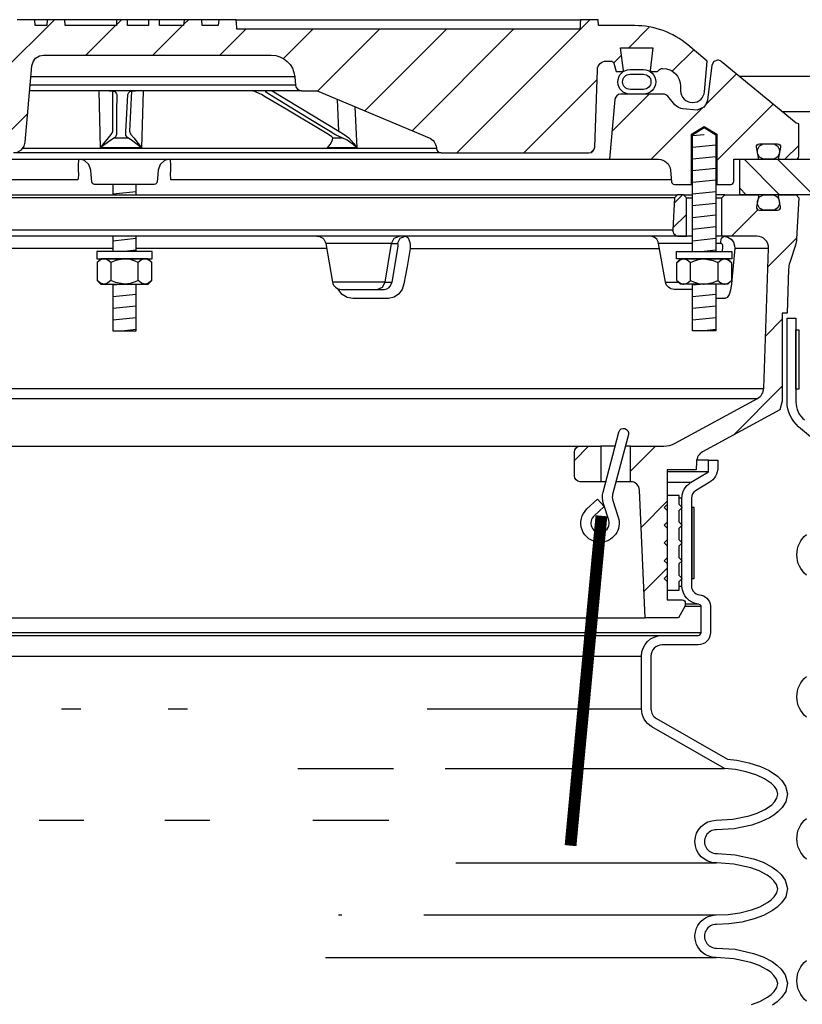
# Model space of a CAD drawing. Extents: x -285 to 5863, y 308 to 3178.
# Tile 216 of 256: x 187 to 195, y 1668 to 1679. Entities that reach past the tile are written whole.
import ezdxf

# ---------------------------------------------------------------- set-up
doc = ezdxf.new("R2010")
doc.units = 0
doc.header["$MEASUREMENT"] = 0
for name, color, linetype in [('MULTI-PORT-MANHOLE', 2, 'CONTINUOUS'), ('MULTI-PORT-MANHOLE-HATCH', 252, 'CONTINUOUS'), ('MULTI-PORT-SHROUD', 1, 'CONTINUOUS'), ('MULTI-PORT-SPILL-BUCKET', 1, 'CONTINUOUS'), ('MULTI-PORT-SPILL-BUCKET-HATCH', 7, 'CONTINUOUS'), ('MULTI-PORT-SPILL-BUCKET-MANHOLE', 2, 'CONTINUOUS'), ('MULTI-PORT-SPILL-BUCKET-MANHOLE-HATCH', 7, 'CONTINUOUS'), ('MULTI-PORT-SPILL-BUCKET-SHROUD', 1, 'CONTINUOUS')]:
    doc.layers.add(name, color=color, linetype=linetype)
pattern_1 = [(45, (-7785.5169, 500.44744), (-0.35355339, 0.35355339), [])]

msp = doc.modelspace()

# ---------------------------------------------------------------- hatches: boundary and pattern name
at = {"layer": 'MULTI-PORT-MANHOLE-HATCH', "linetype": 'Continuous'}
h = msp.add_hatch(dxfattribs=at)
h.set_pattern_fill('LINE', color=256, scale=2, angle=45, style=0)
h.set_pattern_definition([(135, (8178.01292, 500.44744), (0.176776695, 0.176776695), [])])
h.paths.add_polyline_path([(195.49801, 1677.9095), (196.99801, 1677.9095), (196.99801, 1677.4095), (197.74801, 1677.4095), (197.74801, 1677.0345), (196.62301, 1677.0345), (196.62301, 1677.4095), (195.87301, 1677.4095), (195.87301, 1677.0345), (194.74801, 1677.0345), (194.74801, 1677.4095), (195.49801, 1677.4095)])
at = {"layer": 'MULTI-PORT-SPILL-BUCKET-HATCH', "linetype": 'Continuous'}
h = msp.add_hatch(dxfattribs=at)
h.set_pattern_fill('LINE', color=256, scale=4, angle=45, style=0)
h.set_pattern_definition([(45, (-7649.7144, 471.9527), (-0.35355339, 0.35355339), [])])
edge = h.paths.add_edge_path(flags=16)
edge.add_line((194.18551, 1676.597), (194.18551, 1677.00325))
edge.add_line((194.18551, 1677.00325), (194.15426, 1677.0345))
edge.add_line((194.15426, 1677.0345), (194.09176, 1677.0345))
edge.add_line((194.09176, 1677.0345), (194.05878, 1677.00153))
edge.add_line((194.05878, 1677.00153), (194.04102, 1676.66278))
edge.add_arc((194.10344, 1676.6595), 0.0625, 176.99787, 269.997947)
edge.add_line((194.10344, 1676.597), (194.18551, 1676.597))
edge = h.paths.add_edge_path()
edge.add_line((193.06356, 1674.37825), (193.28204, 1674.37825))
edge.add_line((193.28204, 1674.37825), (193.28204, 1674.00325))
edge.add_line((193.28204, 1674.00325), (193.06356, 1674.00325))
edge.add_arc((193.06356, 1674.06575), 0.0625, 180, 270, ccw=False)
edge.add_line((193.00106, 1674.06575), (193.00106, 1674.31575))
edge.add_arc((193.06356, 1674.31575), 0.0625, 90, 180, ccw=False)
edge = h.paths.add_edge_path()
edge.add_arc((194.92864, 1676.472), 0.125, 358, 450)
edge.add_line((194.92864, 1676.597), (194.56051, 1676.597))
edge.add_line((194.56051, 1676.597), (194.56051, 1677.00325))
edge.add_line((194.56051, 1677.00325), (194.59176, 1677.0345))
edge.add_line((194.59176, 1677.0345), (194.93131, 1677.0345))
edge.add_arc((194.93131, 1677.0195), 0.015, -11.010479, 90.011204, ccw=False)
edge.add_line((194.94603, 1677.01664), (194.92486, 1676.90772))
edge.add_arc((194.95554, 1676.90175), 0.03125, 169.001697, 270.001442)
edge.add_line((194.95554, 1676.87051), (195.14747, 1676.87051))
edge.add_arc((195.14747, 1676.90176), 0.03125, 269.999681, 370.999427)
edge.add_line((195.17815, 1676.90772), (195.15698, 1677.01664))
edge.add_arc((195.17208, 1677.01919), 0.01532, 88.573656, 189.573401, ccw=False)
edge.add_line((195.17246, 1677.0345), (195.34327, 1677.0345))
edge.add_line((195.34327, 1677.0345), (195.37137, 1677.0033))
edge.add_line((195.37137, 1677.0033), (195.34851, 1676.56715))
edge.add_arc((195.09884, 1676.58023), 0.25001, 342.100386, 357.000406, ccw=False)
edge.add_line((195.33675, 1676.50339), (195.27678, 1676.31773))
edge.add_arc((195.51468, 1676.24089), 0.25, 162.100003, 178.000095)
edge.add_line((195.26484, 1676.24961), (195.24859, 1675.7845))
edge.add_line((195.24859, 1675.7845), (195.19805, 1675.7845))
edge.add_line((195.19805, 1675.7845), (195.19805, 1674.85406))
edge.add_line((195.19805, 1674.85406), (195.1706, 1674.76106))
edge.add_line((195.1706, 1674.76106), (194.3563, 1674.31793))
edge.add_arc((194.41605, 1674.20813), 0.125, 118.554702, 177.000044)
edge.add_line((194.29122, 1674.21468), (194.28669, 1674.12825))
edge.add_line((194.28669, 1674.12825), (193.98301, 1674.12825))
edge.add_line((193.98301, 1674.12825), (193.98301, 1672.75325))
edge.add_line((193.98301, 1672.75325), (194.14176, 1672.75325))
edge.add_arc((194.14176, 1672.722), 0.03125, 0, 90, ccw=False)
edge.add_line((194.17301, 1672.722), (194.17301, 1672.69075))
edge.add_line((194.17301, 1672.69075), (194.10084, 1672.56575))
edge.add_line((194.10084, 1672.56575), (193.74801, 1672.56575))
edge.add_line((193.74801, 1672.56575), (193.68916, 1673.91359))
edge.add_arc((193.5955, 1673.9095), 0.09375, 2.499991, 90)
edge.add_line((193.5955, 1674.00325), (193.5955, 1674.37825))
edge.add_line((193.5955, 1674.37825), (193.9459, 1674.37825))
edge.add_arc((193.9459, 1674.62825), 0.25, 270.000244, 298.555091)
edge.add_line((194.06539, 1674.40866), (194.93673, 1674.88284))
edge.add_arc((194.87698, 1674.99263), 0.125, 298.554793, 357.999929)
edge.add_line((195.00191, 1674.98827), (195.05357, 1676.46764))
h = msp.add_hatch(dxfattribs=at)
h.set_pattern_fill('LINE', color=256, scale=4, angle=45, style=0)
h.set_pattern_definition(pattern_1)
edge = h.paths.add_edge_path()
edge.add_line((194.18551, 1676.597), (194.18551, 1677.00325))
edge.add_line((194.18551, 1677.00325), (194.15426, 1677.0345))
edge.add_line((194.15426, 1677.0345), (194.09176, 1677.0345))
edge.add_line((194.09176, 1677.0345), (194.05878, 1677.00153))
edge.add_line((194.05878, 1677.00153), (194.04102, 1676.66278))
edge.add_arc((194.10344, 1676.6595), 0.0625, 176.99787, 269.997947)
edge.add_line((194.10344, 1676.597), (194.18551, 1676.597))
at = {"layer": 'MULTI-PORT-SPILL-BUCKET-MANHOLE-HATCH', "linetype": 'Continuous'}
h = msp.add_hatch(dxfattribs=at)
h.set_pattern_fill('LINE', color=256, scale=4, angle=45, style=0)
h.set_pattern_definition(pattern_1)
h.paths.add_polyline_path([(193.24484, 1678.3559, -0.40402688), (193.33854, 1678.44638), (193.38847, 1678.44638, -0.33946204), (193.41866, 1678.42321), (193.44175, 1678.337), (193.5105, 1678.337), (193.51941, 1678.34591), (193.48981, 1678.587), (193.8312, 1678.587), (193.8016, 1678.34591), (193.81051, 1678.337), (193.87925, 1678.337), (193.90135, 1678.3591, -0.19891237), (193.92345, 1678.36825), (193.93551, 1678.36825, -0.41421356), (194.12301, 1678.18075), (194.12301, 1678.13388, 0.41824171), (194.24972, 1678.00889, 0.39283658), (194.37596, 1678.12298), (194.40426, 1678.44638), (194.20131, 1678.61667, 0.17633049), (193.63888, 1678.82138), (193.25629, 1678.82138), (193.25192, 1678.88388), (193.06701, 1678.88388), (193.06417, 1678.84318), (193.06132, 1678.80248), (193.06067, 1678.79318), (193.06002, 1678.78388), (189.43562, 1678.78388), (189.43432, 1678.80248), (189.43148, 1678.84318), (189.42863, 1678.88388), (189.24345, 1678.88388), (189.23908, 1678.82138), (189.0693, 1678.82138), (189.06493, 1678.88388), (188.87741, 1678.88388), (188.87304, 1678.82138), (188.61909, 1678.82138), (188.61909, 1678.88388), (188.50312, 1678.88388), (188.50312, 1678.82138), (188.27893, 1678.82138), (188.27893, 1678.88388), (188.16297, 1678.88388), (188.16297, 1678.82138), (187.62297, 1678.82138), (187.6186, 1678.88388), (187.43109, 1678.88388), (187.42671, 1678.82138), (187.30498, 1678.82138), (187.30061, 1678.88388), (187.10988, 1678.88388), (187.08843, 1678.88138), (187.06821, 1678.87548), (187.04928, 1678.86626), (187.03215, 1678.854), (187.01734, 1678.83903), (187.00523, 1678.82179), (186.99922, 1678.81009), (186.99446, 1678.79783), (186.99079, 1678.78396), (186.98872, 1678.76977), (186.95318, 1678.36364), (186.91764, 1677.95751), (186.91258, 1677.89962), (186.9068, 1677.83356), (186.90297, 1677.81758), (186.89537, 1677.79794), (186.88461, 1677.77984), (186.87093, 1677.76382), (186.85478, 1677.7503), (186.83657, 1677.73971), (186.80921, 1677.72944), (186.78298, 1677.72763), (184.65099, 1677.72763), (184.60568, 1677.73613), (184.56653, 1677.76047), (184.53887, 1677.79734), (184.52645, 1677.84173), (184.47997, 1678.37298), (184.48613, 1678.42406), (184.51234, 1678.46833), (184.55416, 1678.49829), (184.60451, 1678.50888), (184.96655, 1678.50888), (185.01439, 1678.51839), (185.05495, 1678.54549), (185.08205, 1678.58605), (185.09156, 1678.63388), (185.09156, 1678.75888), (185.08205, 1678.80671), (185.05495, 1678.84727), (185.01439, 1678.87437), (184.96655, 1678.88388), (184.77904, 1678.88388), (184.77467, 1678.82138), (184.43826, 1678.82138), (184.39184, 1678.82492), (184.34543, 1678.82858), (184.2981, 1678.82503), (184.25008, 1678.82138), (184.18778, 1678.82138), (184.16499, 1678.82743), (184.15115, 1678.83923), (184.12477, 1678.85984), (184.0947, 1678.87437), (184.06212, 1678.88193), (184.02853, 1678.88387), (183.96327, 1678.87324), (183.90793, 1678.83955), (183.89868, 1678.83158), (183.8781, 1678.8219), (183.86344, 1678.82138), (183.83423, 1678.82138), (183.81184, 1678.82314), (183.78985, 1678.82761), (183.76807, 1678.83355), (183.74622, 1678.83923), (183.74471, 1678.83956), (183.7432, 1678.83987), (183.73083, 1678.84169), (183.71833, 1678.84229), (183.70431, 1678.84152), (183.69045, 1678.83923), (183.66859, 1678.83355), (183.64679, 1678.8276), (183.62475, 1678.82313), (183.60244, 1678.82138), (183.55296, 1678.82138), (183.53052, 1678.82801), (183.51575, 1678.83865), (183.51507, 1678.83923), (183.50846, 1678.84474), (183.50154, 1678.84987), (183.47966, 1678.86255), (183.45603, 1678.87157), (183.43055, 1678.87694), (183.40455, 1678.87866), (183.37706, 1678.87673), (183.35019, 1678.87069), (183.32456, 1678.86011), (183.30121, 1678.84519), (183.29757, 1678.84227), (183.2868, 1678.83305), (183.26428, 1678.82234), (183.2476, 1678.82138), (182.85714, 1678.82138, 0.17632698), (182.2947, 1678.61667), (182.09176, 1678.44638), (182.12005, 1678.12298, 0.39283658), (182.24629, 1678.00889, 0.41824171), (182.37301, 1678.13388), (182.37301, 1678.18075, -0.41421356), (182.56051, 1678.36825), (182.57256, 1678.36825, -0.19891237), (182.59466, 1678.3591), (182.61676, 1678.337), (182.68551, 1678.337), (182.69441, 1678.34591), (182.66481, 1678.587), (183.0062, 1678.587), (182.9766, 1678.34591), (182.9855, 1678.337), (183.05426, 1678.337), (183.07736, 1678.42322, -0.3394582), (183.10754, 1678.44638), (183.15747, 1678.44638, -0.40402635), (183.25117, 1678.3559), (183.27973, 1677.53795, 0.40402635), (183.34219, 1677.47763), (183.50082, 1677.47763), (183.55254, 1677.48148), (183.60427, 1677.48517), (183.95967, 1677.48322), (184.32657, 1677.48155), (184.35737, 1677.48061), (184.3881, 1677.47816), (184.39838, 1677.47763), (187.07442, 1677.47763), (187.11973, 1677.48613), (187.15887, 1677.51047), (187.18654, 1677.54734), (187.19895, 1677.59173), (187.26921, 1678.39477), (187.28163, 1678.43916), (187.30929, 1678.47604), (187.34844, 1678.50038), (187.39374, 1678.50888), (189.79861, 1678.50888, -0.38887873), (190.04766, 1678.28067), (190.05551, 1678.19093, 0.38887873), (190.11778, 1678.13388), (190.25408, 1678.13388, -0.09968274), (190.30246, 1678.12413), (191.4668, 1677.63541, -0.27840381), (191.54294, 1677.53104), (191.54362, 1677.52327, 0.38887873), (191.59343, 1677.47763), (193.15382, 1677.47763, 0.40402623), (193.21628, 1677.53795)])
h = msp.add_hatch(dxfattribs=at)
h.set_pattern_fill('LINE', color=256, scale=4, angle=45, style=0)
h.set_pattern_definition(pattern_1)
edge = h.paths.add_edge_path()
edge.add_line((193.42816, 1678.03995), (193.37301, 1677.4095))
edge.add_line((193.37301, 1677.4095), (193.89148, 1677.4095))
edge.add_arc((193.89148, 1677.2845), 0.125, 5.000099, 90.000043, ccw=False)
edge.add_line((194.016, 1677.2954), (194.02676, 1677.1724))
edge.add_arc((194.05789, 1677.17513), 0.03125, 185, 270)
edge.add_line((194.05789, 1677.14388), (194.23931, 1677.14388))
edge.add_line((194.23931, 1677.14388), (194.23931, 1677.67513))
edge.add_line((194.23931, 1677.67513), (194.37301, 1677.75546))
edge.add_line((194.37301, 1677.75546), (194.50671, 1677.67513))
edge.add_line((194.50671, 1677.67513), (194.50671, 1677.14388))
edge.add_line((194.50671, 1677.14388), (194.65426, 1677.14388))
edge.add_arc((194.65426, 1677.17513), 0.03125, 270, 360)
edge.add_line((194.68551, 1677.17513), (194.68551, 1677.4095))
edge.add_line((194.68551, 1677.4095), (194.93055, 1677.4095))
edge.add_arc((194.93055, 1677.42513), 0.01562, 270, 370.999746)
edge.add_line((194.94589, 1677.42811), (194.92486, 1677.53629))
edge.add_arc((194.95554, 1677.54225), 0.03125, 90.000847, 191.000593, ccw=False)
edge.add_line((194.95554, 1677.5735), (195.14747, 1677.5735))
edge.add_arc((195.14748, 1677.54225), 0.03125, -10.998303, 90.001443, ccw=False)
edge.add_line((195.17815, 1677.53629), (195.15698, 1677.42737))
edge.add_arc((195.17171, 1677.42451), 0.01501, 169.008936, 269.975776)
edge.add_line((195.1717, 1677.4095), (195.34176, 1677.4095))
edge.add_arc((195.34176, 1677.44075), 0.03125, 270, 360)
edge.add_line((195.37301, 1677.44075), (195.37301, 1677.7845))
edge.add_line((195.37301, 1677.7845), (195.34469, 1677.78981))
edge.add_line((195.34469, 1677.78981), (194.55371, 1678.44192))
edge.add_arc((194.51404, 1678.39362), 0.0625, 50.600528, 90)
edge.add_line((194.51404, 1678.45612), (194.47327, 1678.44079))
edge.add_line((194.47327, 1678.44079), (194.4525, 1678.40232))
edge.add_line((194.4525, 1678.40232), (194.40722, 1678.03536))
edge.add_line((194.40722, 1678.03536), (194.3953, 1677.99522))
edge.add_line((194.3953, 1677.99522), (194.37021, 1677.96135))
edge.add_line((194.37021, 1677.96135), (194.298, 1677.92856))
edge.add_line((194.298, 1677.92856), (194.14889, 1677.94161))
edge.add_arc((194.15978, 1678.06613), 0.125, 220.000141, 265.000351, ccw=False)
edge.add_line((194.06403, 1677.98578), (193.98944, 1678.07468))
edge.add_arc((193.94156, 1678.03451), 0.0625, 40.001024, 90.001569)
edge.add_line((193.94156, 1678.097), (193.49042, 1678.097))
edge.add_arc((193.49042, 1678.0345), 0.0625, 90, 175)

# ---------------------------------------------------------------- linework, layer by layer
at = {"layer": 'MULTI-PORT-MANHOLE', "linetype": 'Continuous'}
msp.add_line((197.75136, 1678.2845), (194.74465, 1678.2845), dxfattribs=at)
at = {"layer": 'MULTI-PORT-MANHOLE', "color": 7, "linetype": 'Continuous'}
msp.add_line((195.49801, 1677.9095), (195.19951, 1677.9095), dxfattribs=at)
at = {"layer": 'MULTI-PORT-MANHOLE', "linetype": 'Continuous'}
msp.add_lwpolyline([(195.49801, 1677.9095), (196.99801, 1677.9095), (196.99801, 1677.4095), (197.74801, 1677.4095), (197.74801, 1677.0345), (196.62301, 1677.0345), (196.62301, 1677.4095), (195.87301, 1677.4095), (195.87301, 1677.0345), (194.74801, 1677.0345), (194.74801, 1677.4095), (195.49801, 1677.4095)], close=True, dxfattribs=at)
at = {"layer": 'MULTI-PORT-SHROUD', "color": 1, "linetype": 'Continuous'}
for points in [[(196.00413, 1674.05266), (195.3708, 1674.58408, -0.22169529), (195.24801, 1674.84741), (195.24801, 1675.73084), (195.34176, 1675.73084), (195.34176, 1674.84741, 0.22169529), (195.43106, 1674.6559)], [(195.45267, 1673.01539, -0.46630723), (195.45267, 1673.44629)], [(195.45267, 1671.51539, -0.46630723), (195.45267, 1671.94629)], [(195.45267, 1670.01539, -0.46630723), (195.45267, 1670.44629)], [(195.45267, 1668.51539, -0.46630723), (195.45267, 1668.94629)]]:
    msp.add_lwpolyline(points, format="xyb", dxfattribs=at)
at = {"layer": 'MULTI-PORT-SHROUD', "color": 7, "linetype": 'Continuous'}
msp.add_lwpolyline([(195.34176, 1674.98084), (195.34176, 1675.60584), (195.37176, 1675.60584), (195.37176, 1674.98084)], close=True, dxfattribs=at)
at = {"layer": 'MULTI-PORT-SPILL-BUCKET', "color": 7, "linetype": 'Continuous'}
for p, q in [((182.40426, 1677.0345), (194.09176, 1677.0345)), ((194.15426, 1677.0345), (194.24981, 1677.0345)), ((194.59176, 1677.0345), (194.4962, 1677.0345)), ((194.05878, 1677.00153), (182.43723, 1677.00153)), ((194.18551, 1677.00325), (194.24981, 1677.00325)), ((194.4962, 1677.00325), (194.56051, 1677.00325)), ((182.45499, 1676.66278), (194.04102, 1676.66278)), ((194.24981, 1676.597), (182.2462, 1676.597)), ((191.06928, 1676.51953), (190.37411, 1676.51953)), ((191.06928, 1676.51953), (191.13251, 1676.51953)), ((194.24981, 1676.51953), (193.89188, 1676.51953)), ((194.57947, 1676.597), (194.4962, 1676.597)), ((194.54414, 1676.51953), (194.4962, 1676.51953)), ((188.12481, 1676.46764), (186.11275, 1676.46764)), ((190.38326, 1676.46764), (188.3712, 1676.46764)), ((191.26621, 1676.46764), (193.90103, 1676.46764)), ((195.05357, 1676.46764), (194.69532, 1676.46764)), ((191.00289, 1676.11198), (190.44597, 1676.11197)), ((191.00289, 1676.11198), (191.07434, 1676.10978)), ((193.96375, 1676.11197), (194.10204, 1676.11198)), ((181.49411, 1674.98827), (195.00191, 1674.98827)), ((181.55928, 1674.88284), (194.93673, 1674.88284)), ((183.43245, 1674.37825), (193.06356, 1674.37825)), ((193.43179, 1674.37825), (193.28204, 1674.37825)), ((193.5955, 1674.37825), (193.54013, 1674.37825)), ((193.3331, 1674.00325), (193.28204, 1674.00325)), ((193.5955, 1674.00325), (193.44144, 1674.00325)), ((182.74801, 1672.56575), (193.74801, 1672.56575))]:
    msp.add_line(p, q, dxfattribs=at)
at = {"layer": 'MULTI-PORT-SPILL-BUCKET', "color": 2, "linetype": 'Continuous'}
for p, q in [((188.10367, 1676.31783), (188.10367, 1676.12968)), ((188.39234, 1676.12968), (188.39234, 1676.31783)), ((194.22867, 1676.12968), (194.22867, 1676.31783)), ((194.51734, 1676.31783), (194.51734, 1676.12968))]:
    msp.add_line(p, q, dxfattribs=at)
for points in [[(194.24981, 1676.43451), (194.24981, 1677.66919), (194.37301, 1677.74321), (194.4962, 1677.66919), (194.4962, 1676.43451)], [(188.12481, 1677.14388), (188.12481, 1677.0345)], [(188.3712, 1677.0345), (188.3712, 1677.14388)], [(188.12481, 1676.597), (188.12481, 1676.43451)], [(188.3712, 1676.43451), (188.3712, 1676.597)], [(188.53668, 1676.31783), (188.50659, 1676.34271), (188.47357, 1676.3565), (188.46451, 1676.3565), (188.46451, 1676.3565), (188.427, 1676.34549), (188.39234, 1676.31783), (188.35994, 1676.33259), (188.3095, 1676.34905), (188.25534, 1676.3564), (188.248, 1676.3565), (188.155, 1676.33976), (188.10367, 1676.31783), (188.07358, 1676.34271), (188.04056, 1676.3565), (188.0315, 1676.3565), (187.99398, 1676.34549), (187.95933, 1676.31783)], [(194.08433, 1676.31783), (194.11442, 1676.34271), (194.14744, 1676.3565), (194.1565, 1676.3565), (194.1565, 1676.3565), (194.19401, 1676.34549), (194.22867, 1676.31783), (194.26107, 1676.33259), (194.31151, 1676.34905), (194.36567, 1676.3564), (194.37301, 1676.3565), (194.46601, 1676.33976), (194.51734, 1676.31783), (194.54743, 1676.34271), (194.58045, 1676.3565), (194.58951, 1676.3565), (194.62703, 1676.34549), (194.66168, 1676.31783)], [(188.53668, 1676.12968), (188.50659, 1676.10479), (188.47357, 1676.091), (188.46451, 1676.091), (188.46451, 1676.091), (188.427, 1676.10202), (188.39234, 1676.12968), (188.35994, 1676.11492), (188.3095, 1676.09846), (188.25534, 1676.09111), (188.248, 1676.091), (188.155, 1676.10774), (188.10367, 1676.12968), (188.07358, 1676.10479), (188.04056, 1676.091), (188.0315, 1676.091), (187.99398, 1676.10202), (187.95933, 1676.12968)], [(194.08433, 1676.12968), (194.11442, 1676.10479), (194.14744, 1676.091), (194.1565, 1676.091), (194.1565, 1676.091), (194.19401, 1676.10202), (194.22867, 1676.12968), (194.26107, 1676.11492), (194.31151, 1676.09846), (194.36567, 1676.09111), (194.37301, 1676.091), (194.46601, 1676.10774), (194.51734, 1676.12968), (194.54743, 1676.10479), (194.58045, 1676.091), (194.58951, 1676.091), (194.62703, 1676.10202), (194.66168, 1676.12968)], [(188.12481, 1676.091), (188.12481, 1675.59713), (188.3712, 1675.59713), (188.3712, 1676.091)], [(194.4962, 1676.091), (194.4962, 1675.59713), (194.24981, 1675.59713), (194.24981, 1676.091)]]:
    msp.add_lwpolyline(points, dxfattribs=at)
at = {"layer": 'MULTI-PORT-SPILL-BUCKET', "linetype": 'Continuous'}
for points in [[(195.05357, 1676.46764, 0.42447482), (194.92864, 1676.597), (194.56051, 1676.597), (194.56051, 1677.00325), (194.59176, 1677.0345), (194.93131, 1677.0345, -0.47174628), (194.94603, 1677.01664), (194.92486, 1676.90772, 0.47162926), (194.95554, 1676.87051), (195.14747, 1676.87051, 0.47162926), (195.17815, 1676.90772), (195.15698, 1677.01664, -0.47162926), (195.17246, 1677.0345), (195.34327, 1677.0345), (195.37137, 1677.0033), (195.34851, 1676.56715, -0.06510535), (195.33675, 1676.50339), (195.27678, 1676.31773, 0.06948876), (195.26484, 1676.24961), (195.24859, 1675.7845), (195.19805, 1675.7845), (195.19805, 1674.85406), (195.1706, 1674.76106), (194.3563, 1674.31793, 0.26069176), (194.29122, 1674.21468), (194.28669, 1674.12825), (193.98301, 1674.12825), (193.98301, 1672.75325), (194.14176, 1672.75325, -0.41421356), (194.17301, 1672.722), (194.17301, 1672.69075), (194.10084, 1672.56575), (193.74801, 1672.56575), (193.68916, 1673.91359, 0.40149071), (193.5955, 1674.00325), (193.5955, 1674.00325), (193.5955, 1674.37825), (193.9459, 1674.37825, 0.12524277), (194.06539, 1674.40866), (194.93673, 1674.88284, 0.265356), (195.00191, 1674.98827), (195.05357, 1676.46764)], [(194.18551, 1676.597), (194.18551, 1677.00325), (194.15426, 1677.0345), (194.09176, 1677.0345), (194.05878, 1677.00153), (194.04102, 1676.66278, 0.4296343), (194.10344, 1676.597), (194.18551, 1676.597)]]:
    msp.add_lwpolyline(points, format="xyb", dxfattribs=at)
at = {"layer": 'MULTI-PORT-SPILL-BUCKET', "color": 7, "linetype": 'Continuous'}
for points in [[(195.16751, 1676.95051, -0.41421356), (195.08751, 1676.87051), (195.01551, 1676.87051, -0.41421356), (194.93551, 1676.95051), (194.93551, 1676.95451, -0.41421356), (195.01551, 1677.03451), (195.08751, 1677.03451, -0.41421356), (195.16751, 1676.95451)], [(190.28178, 1676.597, -0.36397024), (190.37411, 1676.51953), (190.44597, 1676.11197, 0.36397024), (190.5383, 1676.0345), (190.99047, 1676.0345), (191.01849, 1676.0398), (191.04346, 1676.05508), (191.0626, 1676.0786), (191.07389, 1676.10758), (191.07479, 1676.11198), (191.13937, 1676.48719), (191.14034, 1676.4952), (191.14033, 1676.50499), (191.13888, 1676.51277), (191.13618, 1676.51778), (191.13251, 1676.51953), (191.16213, 1676.57507), (191.21781, 1676.597), (191.22881, 1676.5943), (191.24495, 1676.57881), (191.25746, 1676.55126), (191.26491, 1676.51475), (191.26621, 1676.46764), (191.23301, 1676.27694), (191.20081, 1676.09242), (191.1809, 1676.03364), (191.14463, 1675.98515), (191.09565, 1675.95191), (191.03873, 1675.93779), (191.02886, 1675.93748), (190.8453, 1675.93748), (190.65948, 1675.93748), (190.60004, 1675.94828), (190.54738, 1675.97958), (190.50312, 1676.04165)], [(194.24981, 1676.0345), (194.05607, 1676.0345, -0.36397024), (193.96375, 1676.11197), (193.89188, 1676.51953, 0.36397024), (193.79956, 1676.597)]]:
    msp.add_lwpolyline(points, format="xyb", dxfattribs=at)
for points in [[(190.91759, 1676.0345), (190.97327, 1676.05644), (191.00289, 1676.11198), (191.06928, 1676.51953), (191.09891, 1676.57507), (191.15458, 1676.597)], [(194.56654, 1676.4345), (194.57123, 1676.48719), (194.57048, 1676.49776), (194.56647, 1676.50721), (194.55962, 1676.51449), (194.55077, 1676.51869), (194.54414, 1676.51953), (194.55641, 1676.57507), (194.57947, 1676.597), (194.6235, 1676.58789), (194.65681, 1676.56587), (194.68123, 1676.53326), (194.69398, 1676.49371), (194.69532, 1676.46764), (194.6787, 1676.28312), (194.66137, 1676.09242), (194.65107, 1676.02761), (194.63524, 1675.97958), (194.61488, 1675.94828), (194.5922, 1675.93748), (194.58166, 1675.93748), (194.4962, 1675.93748)]]:
    msp.add_lwpolyline(points, dxfattribs=at)
at = {"layer": 'MULTI-PORT-SPILL-BUCKET', "color": 2, "linetype": 'Continuous'}
for points in [[(187.955, 1676.3565), (188.541, 1676.3565), (188.541, 1676.43451), (188.541, 1676.43451), (187.955, 1676.43451)], [(194.66601, 1676.3565), (194.08001, 1676.3565), (194.08001, 1676.43451), (194.08001, 1676.43451), (194.66601, 1676.43451)], [(187.998, 1676.3565), (187.95933, 1676.31783), (187.95933, 1676.12968), (187.998, 1676.091), (188.498, 1676.091), (188.53668, 1676.12968), (188.53668, 1676.31783), (188.498, 1676.3565)], [(194.62301, 1676.3565), (194.66168, 1676.31783), (194.66168, 1676.12968), (194.62301, 1676.091), (194.12301, 1676.091), (194.08433, 1676.12968), (194.08433, 1676.31783), (194.12301, 1676.3565)], [(194.10801, 1672.94951), (194.13926, 1672.98076), (194.10801, 1673.01201), (194.10801, 1673.13701), (194.13926, 1673.16826), (194.10801, 1673.19951), (194.10801, 1673.32451), (194.13926, 1673.35576), (194.10801, 1673.38701), (194.10801, 1673.51201), (194.13926, 1673.54326), (194.10801, 1673.57451), (194.10801, 1673.69951), (194.13926, 1673.73076), (194.10801, 1673.76201), (194.10801, 1673.85576), (193.98301, 1673.85576), (193.98301, 1673.76201), (193.95176, 1673.73076), (193.98301, 1673.69951), (193.98301, 1673.57451), (193.95176, 1673.54326), (193.98301, 1673.51201), (193.98301, 1673.38701), (193.95176, 1673.35576), (193.98301, 1673.32451), (193.98301, 1673.19951), (193.95176, 1673.16826), (193.98301, 1673.13701), (193.98301, 1673.01201), (193.95176, 1672.98076), (193.98301, 1672.94951), (193.98301, 1672.85576), (194.10801, 1672.85576)]]:
    msp.add_lwpolyline(points, close=True, dxfattribs=at)
at = {"layer": 'MULTI-PORT-SPILL-BUCKET', "color": 1, "linetype": 'Continuous'}
msp.add_lwpolyline([(193.2682, 1673.36263, -0.67313043), (193.1347, 1673.71543), (193.24664, 1673.81746), (193.31761, 1673.73927), (193.21168, 1673.64271, 0.80377672), (193.29635, 1673.47118, 0.43550595), (193.36422, 1673.59599), (193.3078, 1673.77067, -0.14376727), (193.30432, 1673.89387), (193.47117, 1674.52791, -1), (193.57249, 1674.50125), (193.4058, 1673.86782, 0.14444497), (193.40763, 1673.80595), (193.46481, 1673.628, -0.51620484)], format="xyb", close=True, dxfattribs=at)
at = {"layer": 'MULTI-PORT-SPILL-BUCKET', "linetype": 'Continuous'}
msp.add_lwpolyline([(193.06356, 1674.37825), (193.28204, 1674.37825), (193.28204, 1674.00325), (193.06356, 1674.00325, -0.41421356), (193.00106, 1674.06575), (193.00106, 1674.31575, -0.41421356)], format="xyb", close=True, dxfattribs=at)
at = {"layer": 'MULTI-PORT-SPILL-BUCKET', "color": 7, "const_width": 0.125}
msp.add_lwpolyline([(193.28732, 1673.64278), (192.96092, 1670.15804)], dxfattribs=at)
at = {"layer": 'MULTI-PORT-SPILL-BUCKET-HATCH', "linetype": 'Continuous'}
for p, q in [((194.37301, 1677.66919), (194.2504, 1677.65641)), ((194.49561, 1677.55849), (194.2504, 1677.53294)), ((194.49561, 1677.43502), (194.2504, 1677.40948)), ((194.49561, 1677.31156), (194.2504, 1677.28601)), ((194.49561, 1677.18809), (194.2504, 1677.16254)), ((188.37061, 1677.06462), (188.1254, 1677.03907)), ((194.49561, 1677.06462), (194.2504, 1677.03907)), ((194.49561, 1676.94115), (194.2504, 1676.9156)), ((194.49561, 1676.81768), (194.2504, 1676.79214)), ((194.49561, 1676.69422), (194.2504, 1676.66867)), ((188.37061, 1676.57075), (188.1254, 1676.5452)), ((194.49561, 1676.57075), (194.2504, 1676.5452)), ((188.37061, 1676.44728), (188.248, 1676.43451)), ((194.49561, 1676.44728), (194.373, 1676.43451))]:
    msp.add_line(p, q, dxfattribs=at)
at = {"layer": 'MULTI-PORT-SPILL-BUCKET-HATCH'}
for p, q in [((188.24801, 1676.091), (188.1254, 1676.07823)), ((194.37301, 1676.091), (194.2504, 1676.07823)), ((188.37061, 1675.98031), (188.1254, 1675.95476)), ((194.49561, 1675.98031), (194.2504, 1675.95476)), ((188.37061, 1675.85684), (188.1254, 1675.83129)), ((194.49561, 1675.85684), (194.2504, 1675.83129)), ((188.37061, 1675.73337), (188.1254, 1675.70783)), ((194.49561, 1675.73337), (194.2504, 1675.70783)), ((188.37061, 1675.60991), (188.24801, 1675.59713)), ((194.49561, 1675.60991), (194.37301, 1675.59713))]:
    msp.add_line(p, q, dxfattribs=at)
at = {"layer": 'MULTI-PORT-SPILL-BUCKET-MANHOLE', "color": 7, "linetype": 'Continuous'}
for p, q in [((187.43109, 1678.88388), (187.30061, 1678.88388)), ((188.16297, 1678.88388), (187.6186, 1678.88388)), ((188.50312, 1678.88388), (188.27893, 1678.88388)), ((188.87741, 1678.88388), (188.61909, 1678.88388)), ((189.24345, 1678.88388), (189.06493, 1678.88388)), ((189.42863, 1678.88388), (193.06694, 1678.88285)), ((190.04766, 1678.28067), (187.25923, 1678.28067)), ((190.05551, 1678.19093), (187.25138, 1678.19093)), ((190.11778, 1678.13388), (187.24639, 1678.13388)), ((190.51181, 1677.70769), (190.49711, 1678.04243)), ((190.68334, 1677.96426), (190.70196, 1677.53104)), ((190.44859, 1677.6354), (190.54792, 1677.6354)), ((191.59343, 1677.47763), (187.07444, 1677.47763)), ((191.54362, 1677.52327), (187.16848, 1677.52327)), ((183.12301, 1677.4095), (193.37301, 1677.4095))]:
    msp.add_line(p, q, dxfattribs=at)
at = {"layer": 'MULTI-PORT-SPILL-BUCKET-MANHOLE', "linetype": 'Continuous'}
for points in [[(187.11973, 1677.48613), (187.15887, 1677.51047), (187.18654, 1677.54734), (187.19895, 1677.59173), (187.26921, 1678.39477), (187.28163, 1678.43916), (187.30929, 1678.47604), (187.34844, 1678.50038), (187.39374, 1678.50888), (189.79861, 1678.50888, -0.38887873), (190.04766, 1678.28067), (190.05551, 1678.19093, 0.38887873), (190.11778, 1678.13388), (190.25408, 1678.13388, -0.09968274), (190.30246, 1678.12413), (191.4668, 1677.63541, -0.27840381), (191.54294, 1677.53104), (191.54362, 1677.52327, 0.38887873), (191.59343, 1677.47763), (193.15382, 1677.47763, 0.40402623), (193.21628, 1677.53795), (193.24484, 1678.3559, -0.40402688), (193.33854, 1678.44638), (193.38847, 1678.44638, -0.33946204), (193.41866, 1678.42321), (193.44175, 1678.337), (193.5105, 1678.337), (193.51941, 1678.34591), (193.48981, 1678.587), (193.8312, 1678.587), (193.8016, 1678.34591), (193.81051, 1678.337), (193.87925, 1678.337), (193.90135, 1678.3591, -0.19891237), (193.92345, 1678.36825), (193.93551, 1678.36825, -0.41421356), (194.12301, 1678.18075), (194.12301, 1678.13388, 0.41421356), (194.24801, 1678.00888), (194.25144, 1678.00888, 0.38887873), (194.37596, 1678.12298), (194.40426, 1678.44638), (194.20131, 1678.61667, 0.17633049), (193.63888, 1678.82138), (193.25629, 1678.82138), (193.25192, 1678.88388), (193.06701, 1678.88388), (193.06417, 1678.84318), (193.06132, 1678.80248), (193.06067, 1678.79318), (193.06002, 1678.78388), (189.43562, 1678.78388), (189.43497, 1678.79318), (189.43432, 1678.80248), (189.43148, 1678.84318), (189.42863, 1678.88388), (189.24345, 1678.88388), (189.23908, 1678.82138), (189.0693, 1678.82138), (189.06493, 1678.88388), (188.87741, 1678.88388), (188.87304, 1678.82138), (188.61909, 1678.82138), (188.61909, 1678.88388), (188.50312, 1678.88388), (188.50312, 1678.82138), (188.27893, 1678.82138), (188.27893, 1678.88388), (188.16297, 1678.88388), (188.16297, 1678.82138), (187.62297, 1678.82138), (187.6186, 1678.88388), (187.43109, 1678.88388), (187.42671, 1678.82138), (187.30498, 1678.82138), (187.30061, 1678.88388), (187.11325, 1678.88388)], [(193.42816, 1678.03995), (193.37301, 1677.4095), (193.89148, 1677.4095, -0.38887845), (194.016, 1677.2954), (194.02676, 1677.1724, 0.38887873), (194.05789, 1677.14388), (194.23931, 1677.14388), (194.23931, 1677.67513), (194.37301, 1677.75546), (194.50671, 1677.67513), (194.50671, 1677.14388), (194.65426, 1677.14388, 0.41421356), (194.68551, 1677.17513), (194.68551, 1677.4095), (194.93055, 1677.4095, 0.47162926), (194.94589, 1677.42811), (194.92486, 1677.53629, -0.47162926), (194.95554, 1677.5735), (195.14747, 1677.5735, -0.47162926), (195.17815, 1677.53629), (195.15698, 1677.42737, 0.47145376), (195.1717, 1677.4095), (195.34176, 1677.4095, 0.41421356), (195.37301, 1677.44075), (195.37301, 1677.7845), (195.34469, 1677.78981), (194.55371, 1678.44192, 0.17362646), (194.51404, 1678.45612), (194.47327, 1678.44079), (194.4525, 1678.40232), (194.40722, 1678.03536), (194.3953, 1677.99522), (194.37021, 1677.96135), (194.298, 1677.92856), (194.14889, 1677.94161, -0.19891332), (194.06403, 1677.98578), (193.98944, 1678.07468, 0.22169716), (193.94156, 1678.097), (193.49042, 1678.097, 0.38887873), (193.42816, 1678.03995)]]:
    msp.add_lwpolyline(points, format="xyb", dxfattribs=at)
at = {"layer": 'MULTI-PORT-SPILL-BUCKET-MANHOLE', "color": 7, "linetype": 'Continuous'}
for points in [[(193.73051, 1678.35701, -1), (193.73051, 1678.09701), (193.5905, 1678.09701, -1), (193.5905, 1678.35701)], [(193.73051, 1678.14701), (193.5905, 1678.14701, -1), (193.5905, 1678.30701), (193.73051, 1678.30701, -1)]]:
    msp.add_lwpolyline(points, format="xyb", close=True, dxfattribs=at)
for points in [[(188.44558, 1678.13387), (188.42843, 1677.53104), (187.99502, 1677.53104), (187.97906, 1678.13388)], [(188.08688, 1678.1338), (188.12756, 1678.13046), (188.14592, 1678.12414), (188.16393, 1678.1019), (188.16552, 1678.0926), (188.16549, 1678.06165), (188.16541, 1677.93786), (188.16528, 1677.67186), (188.15384, 1677.64531), (188.14302, 1677.6354), (188.10337, 1677.60989), (188.04125, 1677.56579), (187.99543, 1677.53136), (187.99502, 1677.53104), (187.99532, 1677.53145), (188.02998, 1677.57626), (188.07773, 1677.63502), (188.10821, 1677.66959), (188.12434, 1677.70029), (188.12488, 1677.70769), (188.12494, 1678.13067)], [(188.3465, 1677.63502), (188.39362, 1677.57626), (188.42843, 1677.53104), (188.38231, 1677.56579), (188.32078, 1677.60989), (188.28196, 1677.6354), (188.26294, 1677.66089), (188.26161, 1677.67186), (188.26323, 1677.70281), (188.26968, 1677.82662), (188.2835, 1678.0926), (188.29486, 1678.1157), (188.30477, 1678.12414), (188.33531, 1678.13223), (188.36486, 1678.1338)], [(188.32379, 1678.12918), (188.30166, 1677.70769), (188.3113, 1677.67654), (188.31687, 1677.66959), (188.3465, 1677.63502)], [(189.80949, 1678.13388), (190.51181, 1677.70769), (190.55713, 1677.67654), (190.56966, 1677.66959), (190.61823, 1677.63502), (190.67217, 1677.57626), (190.70173, 1677.53145), (190.39211, 1677.53104), (190.42131, 1677.56579), (190.44681, 1677.60989), (190.44859, 1677.6354), (190.43978, 1677.64531), (190.40336, 1677.67186), (189.95515, 1677.93786), (189.74655, 1678.06165), (189.6944, 1678.0926), (189.67755, 1678.1019), (189.62675, 1678.12414), (189.58456, 1678.13388)], [(190.70173, 1677.53145), (190.70196, 1677.53104), (190.70166, 1677.53136), (190.66514, 1677.56579), (190.60224, 1677.60989), (190.54792, 1677.6354), (190.49165, 1677.66089), (190.47223, 1677.67186), (190.42123, 1677.70281), (190.21719, 1677.82662), (189.77875, 1678.0926), (189.7477, 1678.1157), (189.74031, 1678.12414), (189.74138, 1678.13388)], [(188.14302, 1677.6354), (188.28196, 1677.6354)]]:
    msp.add_lwpolyline(points, dxfattribs=at)
for points in [[(195.16751, 1677.4895, -0.41421356), (195.08751, 1677.4095), (195.01551, 1677.4095, -0.41421356), (194.93551, 1677.4895), (194.93551, 1677.49351, -0.41421356), (195.01551, 1677.57351), (195.08751, 1677.57351, -0.41421356), (195.16751, 1677.49351)], [(194.02515, 1677.19075), (188.73936, 1677.19075), (188.73607, 1677.20718), (188.73451, 1677.24781), (188.73853, 1677.2954), (188.73695, 1677.35319), (188.73341, 1677.39453), (188.72874, 1677.4095), (188.66952, 1677.39453), (188.62448, 1677.35319), (188.60443, 1677.2954), (188.60043, 1677.24781), (188.59425, 1677.1724, -0.38887873), (188.56312, 1677.14388), (187.93289, 1677.14388, -0.38887873), (187.90176, 1677.1724), (187.89558, 1677.24781), (187.89159, 1677.2954), (187.87153, 1677.35319), (187.82649, 1677.39453), (187.76727, 1677.4095), (187.7626, 1677.39453), (187.75906, 1677.35319), (187.75748, 1677.2954), (187.7615, 1677.24781), (187.75994, 1677.20718), (187.75665, 1677.19075), (182.47086, 1677.19075)]]:
    msp.add_lwpolyline(points, format="xyb", dxfattribs=at)
at = {"layer": 'MULTI-PORT-SPILL-BUCKET-SHROUD', "color": 7, "linetype": 'Continuous'}
for p, q in [((194.41801, 1674.23076), (194.29311, 1674.23076)), ((194.41801, 1674.10544), (193.98301, 1674.10544)), ((194.22945, 1673.99295), (193.98301, 1673.99295)), ((194.13801, 1673.82839), (194.10801, 1673.82839)), ((194.23798, 1672.98076), (194.24175, 1672.98076)), ((194.24175, 1672.98076), (194.24301, 1672.98076)), ((194.13801, 1672.89665), (194.10801, 1672.89665)), ((194.33988, 1672.68483), (194.16958, 1672.68483)), ((194.3116, 1672.70967), (194.17301, 1672.70967)), ((182.15613, 1672.40983), (194.33988, 1672.40983)), ((182.56676, 1672.37858), (193.92926, 1672.37858)), ((182.78551, 1672.15983), (193.71051, 1672.15983)), ((187.58309, 1671.60269), (187.78789, 1671.60269)), ((188.70812, 1671.60269), (188.91292, 1671.60269)), ((191.44585, 1671.60269), (193.71051, 1671.60269)), ((190.08022, 1670.97279), (191.08999, 1670.97279)), ((191.63724, 1670.97279), (194.58661, 1670.97279)), ((187.34591, 1670.42545), (187.81996, 1670.42545)), ((188.67605, 1670.42545), (189.1501, 1670.42545)), ((190.23841, 1670.42545), (191.04218, 1670.42545)), ((191.74801, 1669.97545), (194.50047, 1669.97545)), ((190.5097, 1669.42545), (190.5444, 1669.42545)), ((191.4101, 1669.42545), (194.50047, 1669.42545)), ((190.37301, 1668.97545), (194.50047, 1668.97545))]:
    msp.add_line(p, q, dxfattribs=at)
at = {"layer": 'MULTI-PORT-SPILL-BUCKET-SHROUD', "linetype": 'Continuous'}
msp.add_lwpolyline([(194.87117, 1668.47885), (194.9592, 1668.51185), (195.04198, 1668.55665), (195.08006, 1668.58464), (195.11384, 1668.61773), (195.14028, 1668.65774), (195.15043, 1668.70324), (195.13785, 1668.74826), (195.11031, 1668.7872), (195.07601, 1668.81955), (195.03767, 1668.84704), (194.95468, 1668.89098), (194.86672, 1668.92344), (194.68604, 1668.96327), (194.50047, 1668.97545, -1.00000017), (194.50047, 1669.42545), (194.62592, 1669.43088), (194.74982, 1669.44818), (194.87116, 1669.47885), (194.95919, 1669.51185), (195.04197, 1669.55665), (195.08005, 1669.58464), (195.11383, 1669.61773), (195.14027, 1669.65774), (195.15043, 1669.70324), (195.13784, 1669.74826), (195.1103, 1669.7872), (195.07601, 1669.81955), (195.03766, 1669.84704), (194.95467, 1669.89098), (194.86672, 1669.92344), (194.68603, 1669.96327), (194.50642, 1669.97506), (194.50047, 1669.97545, -1), (194.50047, 1670.42545), (194.67692, 1670.4365), (194.84981, 1670.47237), (194.9335, 1670.50103), (195.01323, 1670.53917), (195.05101, 1670.56272), (195.08613, 1670.58995), (195.11736, 1670.62173), (195.14112, 1670.6595), (195.14962, 1670.70296), (195.13902, 1670.74589), (195.11438, 1670.78272), (195.08268, 1670.81393), (195.00991, 1670.86387), (194.92973, 1670.90127), (194.81805, 1670.93758), (194.70346, 1670.9607), (194.58661, 1670.97279), (193.82029, 1671.41301, -0.26853007), (193.71051, 1671.60269), (193.71051, 1672.15983, -0.41421356), (193.92926, 1672.37858), (194.30863, 1672.37858, 0.41421356), (194.33988, 1672.40983), (194.33988, 1672.68483, 0.33495079), (194.3116, 1672.70967, -0.37226186), (194.13801, 1672.89665), (194.13801, 1673.82839, -0.26412454), (194.22945, 1673.99295), (194.41801, 1674.10544), (194.41801, 1674.23076), (194.51801, 1674.23076), (194.51801, 1674.15513, -0.26412454), (194.42657, 1673.9941), (194.28115, 1673.90735, 0.26412454), (194.23801, 1673.82894), (194.23801, 1672.89874, 0.36520106), (194.32166, 1672.80917, -0.35854627), (194.43988, 1672.69151), (194.43988, 1672.40983, -0.41421356), (194.30863, 1672.27858), (193.92926, 1672.27858, 0.41421356), (193.81051, 1672.15983), (193.81051, 1671.60269, 0.26853007), (193.8701, 1671.49972), (194.61802, 1671.07007), (194.71853, 1671.05967), (194.84348, 1671.03447), (194.96647, 1670.99448), (195.05967, 1670.951), (195.14655, 1670.89139), (195.19182, 1670.84681), (195.2319, 1670.7869), (195.252, 1670.70548), (195.23569, 1670.62202), (195.19625, 1670.55934), (195.15273, 1670.51506), (195.10825, 1670.48056), (195.0614, 1670.45136), (194.9714, 1670.40831), (194.87627, 1670.37573), (194.69027, 1670.33714), (194.50314, 1670.32542, 1.02213573), (194.50327, 1670.07548), (194.51296, 1670.07485), (194.70015, 1670.06256), (194.89492, 1670.01963), (194.99556, 1669.98248), (195.09043, 1669.93225), (195.13973, 1669.8969), (195.18618, 1669.85309), (195.22949, 1669.79187), (195.25349, 1669.70597), (195.23386, 1669.61798), (195.1914, 1669.55373), (195.14497, 1669.50825), (195.09564, 1669.47199), (195.00074, 1669.42063), (194.90106, 1669.38326), (194.76904, 1669.34989), (194.63502, 1669.33118), (194.50232, 1669.32544, 1.01877101), (194.50327, 1669.07548), (194.70016, 1669.06256), (194.89493, 1669.01963), (194.99557, 1668.98248), (195.09044, 1668.93225), (195.13974, 1668.8969), (195.18618, 1668.8531), (195.2295, 1668.79187), (195.2535, 1668.70597), (195.23386, 1668.61798), (195.19141, 1668.55373), (195.14498, 1668.50825), (195.09564, 1668.47199)], format="xyb", dxfattribs=at)
at = {"layer": 'MULTI-PORT-SPILL-BUCKET-SHROUD', "color": 7, "linetype": 'Continuous'}
msp.add_lwpolyline([(194.24301, 1673.73076), (194.24301, 1672.98076), (194.26801, 1672.98076), (194.26801, 1673.73076), (194.24301, 1673.73076), (194.24175, 1673.73076), (194.23798, 1673.73076)], dxfattribs=at)

doc.saveas('drawing.dxf')
